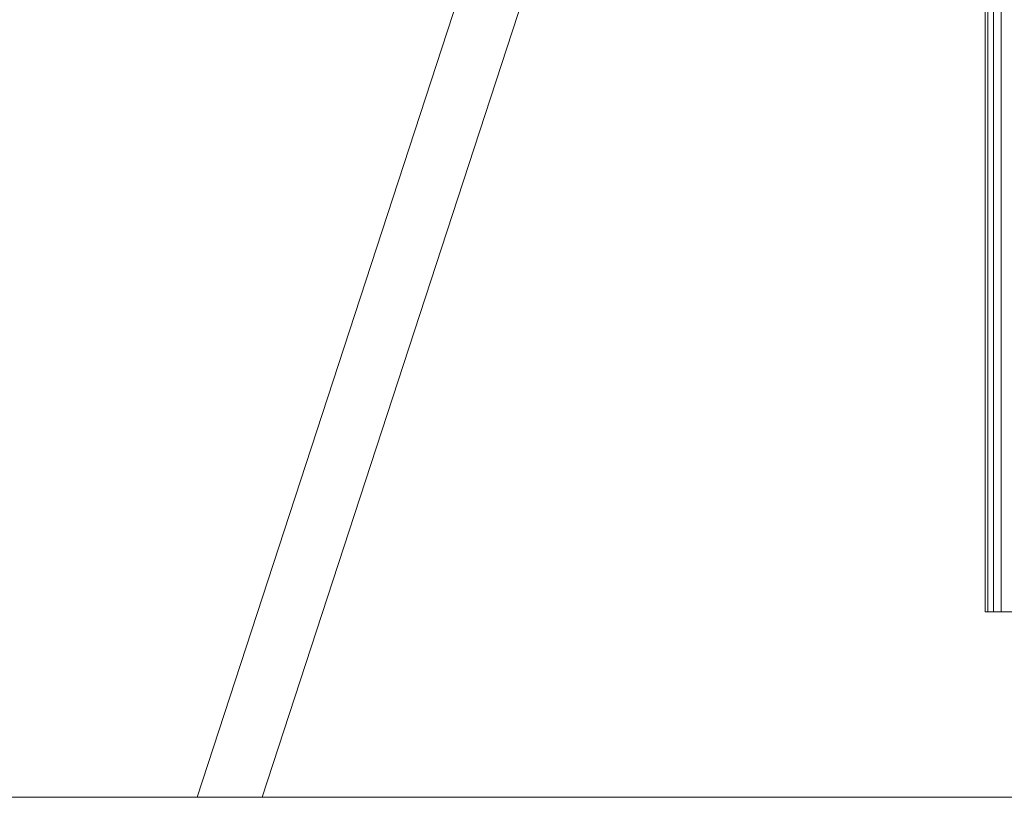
# Model space of a CAD drawing. Header units: millimetres. Extents: x -56182 to 286826, y -36685 to 98759.
# Tile 10 of 97: x -51866 to -51389, y -150 to 228. Entities that reach past the tile are written whole.
import ezdxf

# ---------------------------------------------------------------- set-up
doc = ezdxf.new("R2010")
doc.units = ezdxf.units.MM
for name, color, linetype, lineweight, true_color in [('0-2', 7, 'Continuous', 9, 0xd4d4d4), ('Furniture-1', 7, 'Continuous', 9, 0xaaaaaa), ('Furniture-2', 7, 'Continuous', 9, 0xd4d4d4), ('Kohvikulaud-1', 7, 'Continuous', 9, 0xaaaaaa)]:
    doc.layers.add(name, color=color, linetype=linetype, lineweight=lineweight, true_color=true_color)
doc.layers.add('_Thin Lines_', color=7, linetype='Continuous', lineweight=9)

# ---------------------------------------------------------------- blocks, each defined once
blk = doc.blocks.new('MA_Kohvikulaud - Kohvikulaud_DWG-V224-Sisevaade 1')
at = {"layer": 'Kohvikulaud-1'}
for p, q in [((-51560.19, 525), (-51780.3, -150)), ((-51538.42, 495), (-51748.75, -150))]:
    blk.add_line(p, q, dxfattribs=at)
blk = doc.blocks.new('MA_Kohvikulaud - MA_Kohvikulaud-V225-Sisevaade 1')
blk.add_blockref('MA_Kohvikulaud - Kohvikulaud_DWG-V224-Sisevaade 1', (0, 0))
blk = doc.blocks.new('MA_Lillekast ümar - Lillekast ümar_DWG-V254-Sisevaade 1')
at = {"layer": '0-2'}
for p, q in [((-51393.84, -60.01), (-51393.84, 535.99)), ((-51390.14, 535.99), (-51390.14, -60.01)), ((-51397.93, -60.01), (-51397.93, 237.99)), ((-51396.68, 237.99), (-51396.68, -60.01)), ((-51397.93, -60.01), (-51396.68, -60.01)), ((-51396.68, -60.01), (-51393.84, -60.01)), ((-51393.84, -60.01), (-51390.14, -60.01)), ((-51390.14, -60.01), (-51384.66, -60.01))]:
    blk.add_line(p, q, dxfattribs=at)
blk = doc.blocks.new('MA_Lillekast ümar - MA_Lillekast ümar d-700mm-V255-Sisevaade 1')
blk.add_blockref('MA_Lillekast ümar - Lillekast ümar_DWG-V254-Sisevaade 1', (0, 0))

msp = doc.modelspace()

# ---------------------------------------------------------------- linework, layer by layer
at = {"layer": '_Thin Lines_'}
msp.add_line((-48296.04, -150), (-53990.38, -150), dxfattribs=at)

# ---------------------------------------------------------------- block references
at = {"layer": 'Furniture-1'}
msp.add_blockref('MA_Kohvikulaud - MA_Kohvikulaud-V225-Sisevaade 1', (0, 0), dxfattribs=at)
at = {"layer": 'Furniture-2'}
msp.add_blockref('MA_Lillekast ümar - MA_Lillekast ümar d-700mm-V255-Sisevaade 1', (0, 0), dxfattribs=at)

doc.saveas('drawing.dxf')
